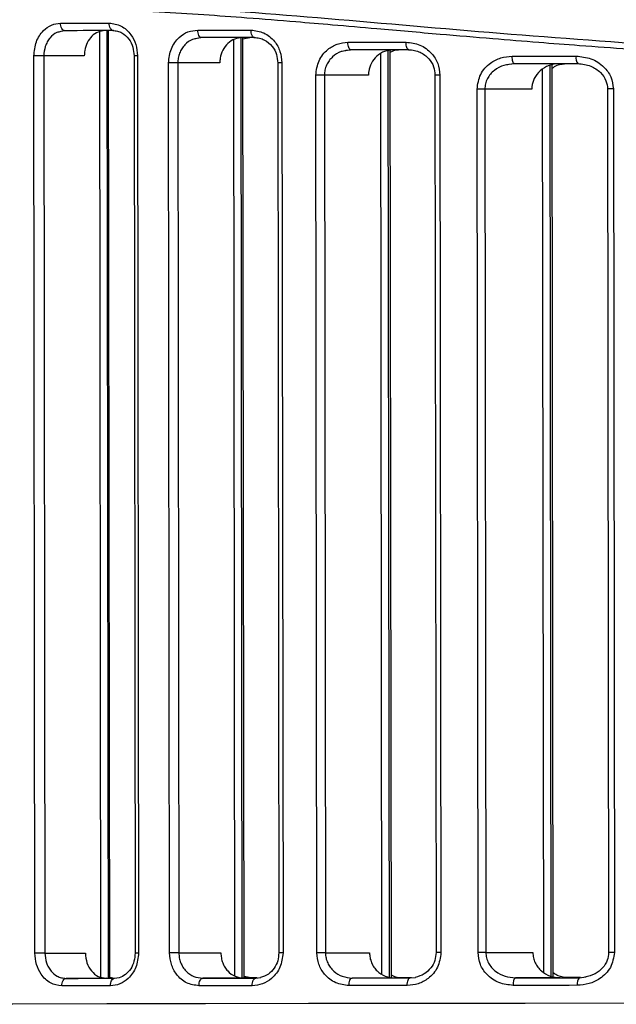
# Model space of a CAD drawing. Header units: millimetres. Extents: x -270 to 42, y 81 to 379.
# Tile 3 of 25: x -241 to -218, y 132 to 171. Entities that reach past the tile are written whole.
import ezdxf

# ---------------------------------------------------------------- set-up
doc = ezdxf.new("R2010")
doc.units = ezdxf.units.MM

msp = doc.modelspace()

# ---------------------------------------------------------------- linework, layer by layer
at = {"color": 7, "linetype": 'Continuous', "lineweight": 25}
for p, q in [((-239.752, 170.636), (-239.618, 170.661)), ((-239.586, 170.656), (-239.749, 170.618)), ((-238.164, 133.191), (-238.209, 170.615)), ((-237.869, 133.169), (-237.914, 170.658)), ((-237.815, 133.184), (-237.861, 170.658)), ((-234.362, 170.361), (-234.206, 170.385)), ((-234.178, 170.38), (-234.358, 170.343)), ((-232.568, 133.16), (-232.613, 170.382)), ((-232.544, 170.33), (-232.273, 170.389)), ((-232.499, 133.148), (-232.544, 170.382)), ((-232.863, 133.227), (-232.908, 170.296)), ((-240.779, 134.138), (-240.822, 169.654)), ((-238.822, 169.657), (-240.43, 169.655)), ((-240.43, 169.655), (-240.387, 134.139)), ((-236.854, 169.659), (-236.811, 134.143)), ((-236.716, 169.659), (-236.673, 134.143)), ((-228.466, 169.878), (-228.287, 169.901)), ((-228.265, 169.896), (-228.463, 169.861)), ((-227.038, 133.31), (-227.082, 169.744)), ((-226.743, 133.194), (-226.787, 169.861)), ((-226.664, 133.179), (-226.709, 169.898)), ((-235.446, 134.145), (-235.488, 169.379)), ((-233.457, 169.381), (-235.121, 169.379)), ((-235.121, 169.379), (-235.079, 134.145)), ((-231.163, 169.384), (-231.121, 134.15)), ((-230.997, 169.384), (-230.955, 134.15)), ((-222.008, 169.328), (-221.806, 169.35)), ((-221.79, 169.345), (-222.005, 169.312)), ((-220.335, 133.224), (-220.379, 169.284)), ((-220.255, 133.211), (-220.298, 169.299)), ((-229.613, 134.152), (-229.655, 168.894)), ((-227.571, 168.897), (-229.316, 168.895)), ((-229.316, 168.895), (-229.274, 134.152)), ((-224.938, 168.9), (-224.896, 134.157)), ((-224.742, 168.9), (-224.7, 134.157)), ((-220.63, 133.381), (-220.674, 169.127)), ((-223.23, 134.159), (-223.271, 168.343)), ((-221.104, 168.346), (-222.963, 168.344)), ((-222.963, 168.344), (-222.921, 134.159)), ((-218.102, 168.35), (-218.061, 134.165)), ((-217.873, 168.35), (-217.832, 134.166)), ((-240.387, 134.139), (-238.779, 134.141)), ((-235.079, 134.145), (-233.414, 134.147)), ((-229.274, 134.152), (-227.529, 134.154)), ((-222.921, 134.159), (-221.063, 134.162)), ((-237.96, 133.142), (-239.541, 133.14)), ((-237.692, 133.148), (-237.869, 133.19)), ((-237.622, 133.142), (-237.436, 133.17)), ((-232.515, 133.148), (-234.133, 133.146)), ((-232.228, 133.155), (-232.499, 133.213)), ((-232.499, 133.155), (-232.228, 133.155)), ((-231.985, 133.155), (-232.228, 133.155)), ((-232.035, 133.149), (-231.834, 133.174)), ((-226.542, 133.155), (-228.22, 133.153)), ((-225.926, 133.156), (-225.707, 133.179)), ((-219.976, 133.163), (-221.746, 133.161)), ((-219.225, 133.164), (-218.952, 133.204))]:
    msp.add_line(p, q, dxfattribs=at)
at = {"color": 7, "linetype": 'Continuous', "lineweight": 25, "flags": 128}
for points in [[(-239.763, 170.956), (-239.524, 170.956), (-239.285, 170.956), (-239.046, 170.956), (-238.805, 170.957), (-238.564, 170.957), (-238.322, 170.957), (-238.079, 170.958), (-237.835, 170.958)], [(-239.586, 170.656), (-239.62, 170.662), (-239.654, 170.679), (-239.684, 170.706), (-239.711, 170.744), (-239.733, 170.789), (-239.749, 170.841), (-239.759, 170.897), (-239.763, 170.956)], [(-237.668, 170.658), (-237.701, 170.664), (-237.732, 170.681), (-237.761, 170.709), (-237.786, 170.746), (-237.807, 170.791), (-237.822, 170.843), (-237.832, 170.899), (-237.835, 170.958)], [(-237.668, 170.658), (-237.91, 170.658), (-238.152, 170.657), (-238.393, 170.657), (-238.633, 170.657), (-238.873, 170.657), (-239.111, 170.656), (-239.349, 170.656), (-239.586, 170.656)], [(-234.329, 170.68), (-234.068, 170.68), (-233.806, 170.681), (-233.543, 170.681), (-233.28, 170.681), (-233.016, 170.681), (-232.752, 170.682), (-232.487, 170.682), (-232.221, 170.682)], [(-234.178, 170.38), (-234.207, 170.386), (-234.236, 170.403), (-234.262, 170.431), (-234.284, 170.468), (-234.303, 170.513), (-234.317, 170.565), (-234.326, 170.621), (-234.329, 170.68)], [(-232.081, 170.383), (-232.345, 170.382), (-232.609, 170.382), (-232.872, 170.382), (-233.135, 170.381), (-233.397, 170.381), (-233.658, 170.381), (-233.918, 170.38), (-234.178, 170.38)], [(-232.081, 170.383), (-232.108, 170.388), (-232.134, 170.405), (-232.158, 170.433), (-232.18, 170.47), (-232.197, 170.516), (-232.21, 170.568), (-232.218, 170.624), (-232.221, 170.682)], [(-228.387, 170.196), (-228.101, 170.196), (-227.814, 170.197), (-227.527, 170.197), (-227.239, 170.197), (-226.95, 170.198), (-226.661, 170.198), (-226.371, 170.198), (-226.081, 170.199)], [(-228.265, 169.896), (-228.289, 169.902), (-228.312, 169.919), (-228.333, 169.947), (-228.351, 169.984), (-228.366, 170.029), (-228.377, 170.081), (-228.384, 170.137), (-228.387, 170.196)], [(-225.97, 169.899), (-225.992, 169.905), (-226.013, 169.922), (-226.032, 169.949), (-226.049, 169.987), (-226.062, 170.032), (-226.073, 170.084), (-226.079, 170.14), (-226.081, 170.199)], [(-240.43, 169.655), (-240.471, 169.655), (-240.518, 169.655), (-240.568, 169.655), (-240.621, 169.655), (-240.675, 169.655), (-240.727, 169.654), (-240.777, 169.654), (-240.822, 169.654)], [(-236.716, 169.659), (-236.768, 169.659), (-236.809, 169.659), (-236.838, 169.659), (-236.853, 169.659), (-236.854, 169.659)], [(-225.97, 169.899), (-226.259, 169.898), (-226.548, 169.898), (-226.835, 169.898), (-227.122, 169.897), (-227.409, 169.897), (-227.695, 169.897), (-227.98, 169.896), (-228.265, 169.896)], [(-221.88, 169.645), (-221.565, 169.646), (-221.25, 169.646), (-220.934, 169.646), (-220.618, 169.647), (-220.301, 169.647), (-219.984, 169.647), (-219.666, 169.648), (-219.347, 169.648)], [(-221.79, 169.345), (-221.807, 169.351), (-221.824, 169.368), (-221.84, 169.396), (-221.854, 169.433), (-221.865, 169.478), (-221.873, 169.53), (-221.878, 169.587), (-221.88, 169.645)], [(-235.121, 169.379), (-235.159, 169.379), (-235.202, 169.379), (-235.249, 169.379), (-235.297, 169.379), (-235.347, 169.379), (-235.396, 169.379), (-235.444, 169.379), (-235.488, 169.379)], [(-230.997, 169.384), (-231.056, 169.384), (-231.105, 169.384), (-231.14, 169.384), (-231.159, 169.384), (-231.163, 169.384)], [(-219.269, 169.348), (-219.586, 169.348), (-219.902, 169.348), (-220.218, 169.347), (-220.533, 169.347), (-220.848, 169.346), (-221.162, 169.346), (-221.476, 169.346), (-221.79, 169.345)], [(-229.316, 168.895), (-229.351, 168.895), (-229.39, 168.895), (-229.432, 168.895), (-229.476, 168.895), (-229.522, 168.895), (-229.568, 168.895), (-229.612, 168.894), (-229.655, 168.894)], [(-224.742, 168.9), (-224.808, 168.9), (-224.864, 168.9), (-224.906, 168.9), (-224.931, 168.9), (-224.938, 168.9)], [(-222.963, 168.344), (-222.994, 168.344), (-223.029, 168.344), (-223.067, 168.344), (-223.107, 168.344), (-223.148, 168.344), (-223.19, 168.344), (-223.231, 168.344), (-223.271, 168.343)], [(-217.873, 168.35), (-217.947, 168.35), (-218.011, 168.35), (-218.06, 168.35), (-218.091, 168.35), (-218.102, 168.35), (-218.102, 168.35)], [(-240.387, 134.139), (-240.428, 134.139), (-240.475, 134.139), (-240.525, 134.139), (-240.578, 134.139), (-240.632, 134.139), (-240.684, 134.139), (-240.734, 134.138), (-240.779, 134.138)], [(-236.673, 134.143), (-236.725, 134.143), (-236.766, 134.143), (-236.795, 134.143), (-236.81, 134.143), (-236.811, 134.143)], [(-235.079, 134.145), (-235.117, 134.145), (-235.159, 134.145), (-235.206, 134.145), (-235.255, 134.145), (-235.304, 134.145), (-235.354, 134.145), (-235.401, 134.145), (-235.446, 134.145)], [(-230.955, 134.15), (-231.014, 134.15), (-231.062, 134.15), (-231.097, 134.15), (-231.117, 134.15), (-231.12, 134.15)], [(-229.274, 134.152), (-229.309, 134.152), (-229.348, 134.152), (-229.39, 134.152), (-229.434, 134.152), (-229.48, 134.152), (-229.525, 134.152), (-229.57, 134.152), (-229.613, 134.152)], [(-224.7, 134.157), (-224.766, 134.157), (-224.822, 134.157), (-224.864, 134.157), (-224.889, 134.157), (-224.896, 134.157)], [(-222.921, 134.159), (-222.953, 134.159), (-222.988, 134.159), (-223.026, 134.159), (-223.066, 134.159), (-223.107, 134.159), (-223.148, 134.159), (-223.19, 134.159), (-223.23, 134.159)], [(-217.832, 134.166), (-217.906, 134.165), (-217.969, 134.165), (-218.019, 134.165), (-218.05, 134.165), (-218.061, 134.165), (-218.061, 134.165)], [(-239.716, 132.84), (-239.713, 132.898), (-239.703, 132.954), (-239.687, 133.006), (-239.665, 133.052), (-239.638, 133.089), (-239.608, 133.117), (-239.575, 133.134), (-239.541, 133.14)], [(-239.541, 133.14), (-239.304, 133.14), (-239.066, 133.14), (-238.827, 133.141), (-238.588, 133.141), (-238.348, 133.141), (-238.107, 133.142), (-237.865, 133.142), (-237.622, 133.142)], [(-237.789, 132.842), (-237.786, 132.9), (-237.776, 132.957), (-237.761, 133.009), (-237.74, 133.054), (-237.715, 133.091), (-237.686, 133.119), (-237.655, 133.136), (-237.622, 133.142)], [(-234.283, 132.846), (-234.28, 132.905), (-234.271, 132.961), (-234.258, 133.013), (-234.239, 133.058), (-234.216, 133.096), (-234.19, 133.123), (-234.162, 133.14), (-234.133, 133.146)], [(-234.133, 133.146), (-233.873, 133.147), (-233.613, 133.147), (-233.352, 133.147), (-233.09, 133.147), (-232.827, 133.148), (-232.564, 133.148), (-232.3, 133.148), (-232.035, 133.149)], [(-231.983, 133.155), (-231.999, 133.155), (-232.264, 133.155), (-232.499, 133.155)], [(-232.175, 132.848), (-232.172, 132.907), (-232.164, 132.963), (-232.152, 133.015), (-232.134, 133.061), (-232.113, 133.098), (-232.089, 133.126), (-232.063, 133.143), (-232.035, 133.149)], [(-228.342, 132.853), (-228.339, 132.912), (-228.332, 132.968), (-228.321, 133.02), (-228.306, 133.065), (-228.288, 133.103), (-228.267, 133.13), (-228.244, 133.147), (-228.22, 133.153)], [(-228.22, 133.153), (-227.936, 133.154), (-227.65, 133.154), (-227.365, 133.154), (-227.078, 133.155), (-226.791, 133.155), (-226.503, 133.155), (-226.215, 133.156), (-225.926, 133.156)], [(-226.542, 133.155), (-226.254, 133.156), (-225.965, 133.156), (-225.928, 133.156)], [(-225.861, 133.163), (-225.898, 133.163), (-226.187, 133.163), (-226.244, 133.163)], [(-225.863, 133.163), (-225.95, 133.163), (-226.239, 133.162)], [(-226.036, 132.856), (-226.034, 132.914), (-226.028, 132.971), (-226.017, 133.022), (-226.004, 133.068), (-225.987, 133.105), (-225.968, 133.133), (-225.947, 133.15), (-225.926, 133.156)], [(-221.836, 132.861), (-221.834, 132.919), (-221.829, 132.976), (-221.821, 133.027), (-221.81, 133.073), (-221.796, 133.11), (-221.78, 133.138), (-221.763, 133.155), (-221.746, 133.161)], [(-221.746, 133.161), (-221.432, 133.161), (-221.119, 133.162), (-220.804, 133.162), (-220.489, 133.162), (-220.174, 133.163), (-219.858, 133.163), (-219.542, 133.164), (-219.225, 133.164)], [(-219.976, 133.163), (-219.657, 133.164), (-219.338, 133.164), (-219.227, 133.164)], [(-219.176, 133.171), (-219.213, 133.171), (-219.53, 133.171), (-219.664, 133.171)], [(-219.178, 133.171), (-219.341, 133.171), (-219.66, 133.171)], [(-237.789, 132.842), (-238.033, 132.842), (-238.276, 132.841), (-238.518, 132.841), (-238.759, 132.841), (-239, 132.84), (-239.239, 132.84), (-239.478, 132.84), (-239.716, 132.84)], [(-232.175, 132.848), (-232.441, 132.848), (-232.706, 132.848), (-232.971, 132.848), (-233.234, 132.847), (-233.498, 132.847), (-233.76, 132.847), (-234.022, 132.846), (-234.283, 132.846)], [(-226.036, 132.856), (-226.326, 132.855), (-226.616, 132.855), (-226.905, 132.855), (-227.194, 132.854), (-227.481, 132.854), (-227.769, 132.854), (-228.056, 132.853), (-228.342, 132.853)], [(-219.303, 132.864), (-219.621, 132.863), (-219.939, 132.863), (-220.256, 132.863), (-220.573, 132.862), (-220.89, 132.862), (-221.205, 132.862), (-221.521, 132.861), (-221.836, 132.861)], [(-264.661, 132.112), (-263.726, 132.113), (-262.462, 132.114), (-260.875, 132.116), (-258.974, 132.118), (-256.769, 132.12), (-254.272, 132.123), (-251.497, 132.126), (-248.458, 132.13), (-245.173, 132.133), (-241.659, 132.137), (-237.935, 132.142), (-234.022, 132.146), (-229.94, 132.151), (-225.713, 132.156), (-221.362, 132.161), (-216.911, 132.167), (-212.385, 132.172), (-207.809, 132.178), (-203.206, 132.183), (-198.603, 132.189), (-194.023, 132.194), (-189.493, 132.2), (-185.036, 132.205)]]:
    msp.add_lwpolyline(points, dxfattribs=at)
at = {"color": 7, "linetype": 'Continuous', "lineweight": 25}
for centre, start, end in [((-219.001, 169.579), 168.6656, 220.6526), ((-218.956, 132.934), 139.4945, 191.4682)]:
    msp.add_arc(centre, 0.354, start, end, dxfattribs=at)
for points, knots in [([(-269.574, 169.149), (-269.553, 169.162), (-269.511, 169.187), (-269.123, 169.407), (-268.5, 169.761), (-267.619, 170.243), (-266.759, 170.684), (-266.078, 171.015), (-265.669, 171.209), (-265.206, 171.422), (-264.803, 171.602), (-264.477, 171.743), (-264.241, 171.843), (-263.973, 171.955), (-263.54, 172.133), (-263.111, 172.302), (-262.397, 172.573), (-261.533, 172.882), (-260.233, 173.304), (-258.835, 173.703), (-256.851, 174.19), (-254.213, 174.687), (-250.76, 175.067), (-247.016, 175.206), (-243.612, 175.134), (-240.638, 174.958), (-238.235, 174.765), (-235.777, 174.531), (-233.466, 174.29), (-231.115, 174.036), (-228.766, 173.779), (-226.568, 173.543), (-225.228, 173.404), (-224.72, 173.351)], [0, 0, 0, 0, 0.048385, 0.098092, 0.147796, 0.197765, 0.248487, 0.262582, 0.277783, 0.294092, 0.311508, 0.318117, 0.325551, 0.333811, 0.342897, 0.364649, 0.370947, 0.402489, 0.433478, 0.467392, 0.499331, 0.562349, 0.624784, 0.686192, 0.749091, 0.78329, 0.818745, 0.853157, 0.887035, 0.914023, 0.948311, 0.980441, 1, 1, 1, 1]), ([(-224.72, 173.351), (-223.462, 173.226), (-220.947, 172.977), (-217.06, 172.654), (-213.163, 172.4), (-209.219, 172.222), (-205.283, 172.134), (-201.321, 172.138), (-197.359, 172.235), (-194.023, 172.391), (-191.26, 172.566), (-189.061, 172.727), (-186.836, 172.912), (-184.615, 173.118), (-182.508, 173.327), (-180.353, 173.554), (-178.099, 173.8), (-175.944, 174.041), (-173.883, 174.27), (-171.996, 174.474), (-170.028, 174.677), (-168.097, 174.861), (-166.205, 175.018), (-163.515, 175.199), (-160.167, 175.314), (-156.285, 175.222), (-153.31, 174.941), (-151.079, 174.601), (-149.476, 174.295), (-147.969, 173.948), (-146.561, 173.57), (-145.228, 173.163), (-143.853, 172.693), (-142.522, 172.184), (-141.283, 171.663), (-140.212, 171.176), (-139.271, 170.72), (-138.27, 170.21), (-137.378, 169.729), (-136.716, 169.369), (-136.626, 169.328), (-136.58, 169.307)], [0, 0, 0, 0, 0.031417, 0.062805, 0.094826, 0.12527, 0.15681, 0.18806, 0.21891, 0.250625, 0.267514, 0.285233, 0.303786, 0.321706, 0.339855, 0.356148, 0.375854, 0.397226, 0.411851, 0.429947, 0.447507, 0.465181, 0.483264, 0.500801, 0.542619, 0.583505, 0.62502, 0.645672, 0.666467, 0.68777, 0.708071, 0.728371, 0.750225, 0.777187, 0.801644, 0.826009, 0.850715, 0.875387, 0.917528, 0.958008, 1, 1, 1, 1]), ([(-224.699, 173.101), (-227.123, 173.364), (-231.975, 173.889), (-238.781, 174.624), (-245.121, 175.013), (-250.879, 174.886), (-255.964, 174.206), (-260.305, 173.1), (-263.859, 171.792), (-266.602, 170.514), (-268.454, 169.508), (-269.417, 168.955), (-269.377, 168.972), (-269.362, 168.979)], [0, 0, 0, 0, 0.094427, 0.189061, 0.283442, 0.376972, 0.471368, 0.565972, 0.660304, 0.755337, 0.849781, 0.944449, 1, 1, 1, 1]), ([(-264.807, 166.131), (-264.321, 166.384), (-263.351, 166.889), (-260.87, 168.035), (-257.691, 169.261), (-253.764, 170.417), (-249.137, 171.319), (-243.857, 171.785), (-238.007, 171.789), (-231.694, 171.367), (-225, 170.771), (-217.998, 170.2), (-210.794, 169.774), (-205.908, 169.717), (-203.471, 169.689)], [0, 0, 0, 0, 0.0833834, 0.1664591, 0.2501278, 0.3332445, 0.4163966, 0.5002453, 0.5832777, 0.6665214, 0.7502089, 0.8333055, 0.9168503, 1, 1, 1, 1]), ([(-141.508, 166.055), (-141.87, 166.238), (-142.591, 166.603), (-144.256, 167.389), (-146.328, 168.268), (-148.687, 169.132), (-151.194, 169.892), (-153.759, 170.519), (-156.535, 171.032), (-159.559, 171.407), (-162.803, 171.608), (-166.228, 171.649), (-169.806, 171.532), (-173.478, 171.284), (-177.452, 170.949), (-181.429, 170.587), (-185.306, 170.252), (-188.84, 169.978), (-192.379, 169.747), (-196.007, 169.571), (-199.659, 169.46), (-203.394, 169.417), (-207.279, 169.457), (-211.333, 169.584), (-214.67, 169.755), (-217.291, 169.923), (-219.106, 170.052), (-220.903, 170.19), (-222.747, 170.34), (-224.89, 170.522), (-227.008, 170.706), (-228.906, 170.872), (-230.621, 171.018), (-232.323, 171.154), (-234.125, 171.285), (-236.63, 171.441), (-239.843, 171.562), (-243.168, 171.522), (-245.906, 171.366), (-248.122, 171.147), (-250.219, 170.846), (-252.212, 170.473), (-254.048, 170.048), (-255.799, 169.57), (-257.547, 169.019), (-259.221, 168.414), (-260.721, 167.809), (-262.011, 167.239), (-263.112, 166.719), (-264.04, 166.253), (-264.481, 166.022), (-264.702, 165.906)], [0, 0, 0, 0, 0.031377, 0.062612, 0.093951, 0.125312, 0.150961, 0.175673, 0.200476, 0.225139, 0.250214, 0.275012, 0.29926, 0.323864, 0.347477, 0.375023, 0.397269, 0.417244, 0.437491, 0.458945, 0.479771, 0.499977, 0.522608, 0.546014, 0.569418, 0.580312, 0.59182, 0.601397, 0.612218, 0.62486, 0.640223, 0.651152, 0.660279, 0.672645, 0.683776, 0.695433, 0.722377, 0.74963, 0.767463, 0.785033, 0.802861, 0.820611, 0.838665, 0.855632, 0.874607, 0.897105, 0.917632, 0.937345, 0.958701, 0.979398, 1, 1, 1, 1]), ([(-240.822, 169.654), (-240.802, 169.847), (-240.763, 170.231), (-240.478, 170.658), (-240.13, 170.91), (-239.885, 170.941), (-239.763, 170.956)], [0, 0, 0, 0, 0.279489, 0.55877, 0.778869, 1, 1, 1, 1]), ([(-237.835, 170.958), (-237.674, 170.934), (-237.352, 170.887), (-236.983, 170.545), (-236.757, 170.116), (-236.73, 169.812), (-236.716, 169.659)], [0, 0, 0, 0, 0.279726, 0.559111, 0.779049, 1, 1, 1, 1]), ([(-239.749, 170.618), (-239.803, 170.609), (-239.967, 170.582), (-240.153, 170.417), (-240.294, 170.215), (-240.4, 169.981), (-240.418, 169.785), (-240.43, 169.655)], [0, 0, 0, 0, 0.142226, 0.427563, 0.575087, 0.719789, 1, 1, 1, 1]), ([(-238.005, 170.658), (-238.098, 170.646), (-238.285, 170.624), (-238.532, 170.448), (-238.716, 170.189), (-238.81, 169.909), (-238.819, 169.727), (-238.822, 169.657)], [0, 0, 0, 0, 0.218216, 0.436492, 0.653143, 0.867156, 1, 1, 1, 1]), ([(-237.698, 170.663), (-237.635, 170.659), (-237.511, 170.651), (-237.284, 170.556), (-237.056, 170.352), (-236.885, 170.02), (-236.864, 169.775), (-236.854, 169.659)], [0, 0, 0, 0, 0.146398, 0.287035, 0.548503, 0.785635, 1, 1, 1, 1]), ([(-235.488, 169.379), (-235.466, 169.573), (-235.421, 169.962), (-235.106, 170.387), (-234.726, 170.636), (-234.461, 170.665), (-234.329, 170.68)], [0, 0, 0, 0, 0.27943, 0.558627, 0.778833, 1, 1, 1, 1]), ([(-234.358, 170.343), (-234.418, 170.335), (-234.597, 170.309), (-234.805, 170.147), (-234.966, 169.944), (-235.055, 169.765), (-235.111, 169.574), (-235.118, 169.444), (-235.121, 169.379)], [0, 0, 0, 0, 0.141336, 0.42662, 0.576276, 0.721406, 0.862478, 1, 1, 1, 1]), ([(-232.56, 170.382), (-232.664, 170.37), (-232.873, 170.347), (-233.148, 170.164), (-233.35, 169.897), (-233.445, 169.618), (-233.454, 169.443), (-233.457, 169.381)], [0, 0, 0, 0, 0.224864, 0.449886, 0.670292, 0.883034, 1, 1, 1, 1]), ([(-232.221, 170.682), (-232.047, 170.659), (-231.7, 170.614), (-231.296, 170.277), (-231.044, 169.847), (-231.013, 169.538), (-230.997, 169.384)], [0, 0, 0, 0, 0.27987, 0.559112, 0.779224, 1, 1, 1, 1]), ([(-232.106, 170.388), (-232.032, 170.383), (-231.888, 170.373), (-231.631, 170.271), (-231.378, 170.062), (-231.195, 169.732), (-231.173, 169.494), (-231.163, 169.384)], [0, 0, 0, 0, 0.1540387, 0.3002565, 0.5655439, 0.7978906, 1, 1, 1, 1]), ([(-229.655, 168.894), (-229.63, 169.092), (-229.578, 169.488), (-229.227, 169.911), (-228.814, 170.153), (-228.529, 170.182), (-228.387, 170.196)], [0, 0, 0, 0, 0.279229, 0.558458, 0.778869, 1, 1, 1, 1]), ([(-226.081, 170.199), (-225.894, 170.177), (-225.521, 170.133), (-225.08, 169.805), (-224.795, 169.373), (-224.76, 169.058), (-224.742, 168.9)], [0, 0, 0, 0, 0.28011, 0.559487, 0.779519, 1, 1, 1, 1]), ([(-228.463, 169.861), (-228.527, 169.852), (-228.721, 169.828), (-228.951, 169.673), (-229.132, 169.475), (-229.236, 169.297), (-229.303, 169.102), (-229.312, 168.963), (-229.316, 168.895)], [0, 0, 0, 0, 0.140332, 0.426132, 0.573717, 0.71297, 0.857955, 1, 1, 1, 1]), ([(-226.586, 169.898), (-226.704, 169.886), (-226.94, 169.861), (-227.25, 169.667), (-227.469, 169.385), (-227.562, 169.11), (-227.569, 168.947), (-227.571, 168.897)], [0, 0, 0, 0, 0.236086, 0.472513, 0.698632, 0.90855, 1, 1, 1, 1]), ([(-226.709, 169.796), (-226.69, 169.809), (-226.566, 169.896), (-226.413, 169.901), (-226.284, 169.905)], [0, 0, 0, 0, 0.1515122, 1, 1, 1, 1]), ([(-225.99, 169.904), (-225.908, 169.898), (-225.749, 169.888), (-225.463, 169.787), (-225.181, 169.58), (-224.973, 169.249), (-224.949, 169.01), (-224.938, 168.9)], [0, 0, 0, 0, 0.157047, 0.305815, 0.572878, 0.802736, 1, 1, 1, 1]), ([(-223.271, 168.343), (-223.241, 168.546), (-223.181, 168.953), (-222.786, 169.372), (-222.337, 169.605), (-222.033, 169.632), (-221.88, 169.645)], [0, 0, 0, 0, 0.27893, 0.558352, 0.779136, 1, 1, 1, 1]), ([(-219.347, 169.648), (-219.148, 169.628), (-218.749, 169.586), (-218.264, 169.272), (-217.937, 168.84), (-217.894, 168.513), (-217.873, 168.35)], [0, 0, 0, 0, 0.279096, 0.558722, 0.779537, 1, 1, 1, 1]), ([(-222.005, 169.312), (-222.074, 169.304), (-222.283, 169.281), (-222.538, 169.134), (-222.746, 168.939), (-222.867, 168.759), (-222.947, 168.559), (-222.958, 168.415), (-222.963, 168.344)], [0, 0, 0, 0, 0.138982, 0.425538, 0.574674, 0.712798, 0.858589, 1, 1, 1, 1]), ([(-220.02, 169.348), (-220.156, 169.334), (-220.428, 169.307), (-220.782, 169.093), (-221.019, 168.789), (-221.099, 168.52), (-221.103, 168.376), (-221.104, 168.346)], [0, 0, 0, 0, 0.253958, 0.508595, 0.742102, 0.945783, 1, 1, 1, 1]), ([(-220.298, 169.171), (-220.234, 169.214), (-220.055, 169.333), (-219.841, 169.346), (-219.704, 169.355)], [0, 0, 0, 0, 0.361957, 1, 1, 1, 1]), ([(-219.283, 169.353), (-219.107, 169.333), (-218.778, 169.296), (-218.386, 169.034), (-218.144, 168.704), (-218.115, 168.461), (-218.102, 168.35)], [0, 0, 0, 0, 0.309743, 0.580048, 0.808611, 1, 1, 1, 1]), ([(-239.716, 132.84), (-239.872, 132.863), (-240.183, 132.911), (-240.531, 133.255), (-240.741, 133.684), (-240.767, 133.987), (-240.779, 134.138)], [0, 0, 0, 0, 0.279676, 0.55901, 0.778986, 1, 1, 1, 1]), ([(-240.387, 134.139), (-240.375, 134.009), (-240.356, 133.812), (-240.249, 133.579), (-240.115, 133.385), (-239.936, 133.24), (-239.727, 133.154), (-239.605, 133.145), (-239.541, 133.14)], [0, 0, 0, 0, 0.244742, 0.37115, 0.500037, 0.722711, 0.854622, 1, 1, 1, 1]), ([(-238.779, 134.141), (-238.767, 134.009), (-238.742, 133.745), (-238.552, 133.415), (-238.281, 133.186), (-238.067, 133.157), (-237.96, 133.142)], [0, 0, 0, 0, 0.2499515, 0.4996992, 0.7493896, 1, 1, 1, 1]), ([(-236.673, 134.143), (-236.695, 133.95), (-236.738, 133.563), (-237.043, 133.138), (-237.409, 132.887), (-237.662, 132.857), (-237.789, 132.842)], [0, 0, 0, 0, 0.279478, 0.558705, 0.778857, 1, 1, 1, 1]), ([(-236.811, 134.143), (-236.82, 134.031), (-236.838, 133.803), (-236.979, 133.505), (-237.184, 133.268), (-237.36, 133.198), (-237.449, 133.161)], [0, 0, 0, 0, 0.235526, 0.480537, 0.734982, 1, 1, 1, 1]), ([(-234.283, 132.846), (-234.451, 132.869), (-234.787, 132.915), (-235.169, 133.255), (-235.403, 133.685), (-235.431, 133.991), (-235.446, 134.145)], [0, 0, 0, 0, 0.279787, 0.558946, 0.779091, 1, 1, 1, 1]), ([(-235.079, 134.145), (-235.075, 134.081), (-235.068, 133.95), (-235.012, 133.759), (-234.922, 133.58), (-234.76, 133.376), (-234.496, 133.188), (-234.254, 133.16), (-234.133, 133.146)], [0, 0, 0, 0, 0.120196, 0.243507, 0.37038, 0.501223, 0.750456, 1, 1, 1, 1]), ([(-233.414, 134.147), (-233.411, 134.081), (-233.404, 133.947), (-233.349, 133.756), (-233.264, 133.581), (-233.113, 133.38), (-232.863, 133.191), (-232.631, 133.162), (-232.515, 133.148)], [0, 0, 0, 0, 0.1251047, 0.2505582, 0.375308, 0.5008836, 0.7499831, 1, 1, 1, 1]), ([(-230.955, 134.15), (-230.979, 133.954), (-231.028, 133.562), (-231.366, 133.138), (-231.765, 132.892), (-232.038, 132.863), (-232.175, 132.848)], [0, 0, 0, 0, 0.279304, 0.558549, 0.778855, 1, 1, 1, 1]), ([(-231.121, 134.15), (-231.129, 134.044), (-231.148, 133.823), (-231.298, 133.527), (-231.531, 133.279), (-231.738, 133.206), (-231.845, 133.168)], [0, 0, 0, 0, 0.222146, 0.462111, 0.721023, 1, 1, 1, 1]), ([(-228.342, 132.853), (-228.522, 132.875), (-228.884, 132.92), (-229.303, 133.252), (-229.565, 133.684), (-229.597, 133.996), (-229.613, 134.152)], [0, 0, 0, 0, 0.280008, 0.559205, 0.779295, 1, 1, 1, 1]), ([(-229.274, 134.152), (-229.27, 134.083), (-229.261, 133.944), (-229.193, 133.749), (-229.088, 133.572), (-228.907, 133.373), (-228.614, 133.192), (-228.352, 133.166), (-228.22, 133.153)], [0, 0, 0, 0, 0.124142, 0.250891, 0.372329, 0.501103, 0.750368, 1, 1, 1, 1]), ([(-227.529, 134.154), (-227.525, 134.086), (-227.517, 133.95), (-227.454, 133.757), (-227.359, 133.58), (-227.19, 133.381), (-226.917, 133.196), (-226.667, 133.169), (-226.542, 133.155)], [0, 0, 0, 0, 0.12488, 0.250504, 0.374801, 0.500798, 0.750015, 1, 1, 1, 1]), ([(-224.7, 134.157), (-224.728, 133.957), (-224.785, 133.556), (-225.163, 133.136), (-225.595, 132.898), (-225.889, 132.87), (-226.036, 132.856)], [0, 0, 0, 0, 0.279038, 0.55841, 0.779002, 1, 1, 1, 1]), ([(-224.896, 134.157), (-224.906, 134.051), (-224.927, 133.83), (-225.097, 133.532), (-225.363, 133.284), (-225.596, 133.212), (-225.718, 133.174)], [0, 0, 0, 0, 0.217565, 0.455245, 0.71592, 1, 1, 1, 1]), ([(-221.836, 132.861), (-222.029, 132.882), (-222.416, 132.924), (-222.876, 133.246), (-223.174, 133.68), (-223.211, 133.999), (-223.23, 134.159)], [0, 0, 0, 0, 0.280191, 0.559665, 0.779583, 1, 1, 1, 1]), ([(-222.921, 134.159), (-222.916, 134.088), (-222.905, 133.944), (-222.824, 133.743), (-222.702, 133.564), (-222.494, 133.368), (-222.17, 133.197), (-221.887, 133.173), (-221.746, 133.161)], [0, 0, 0, 0, 0.1235153, 0.2509047, 0.3711911, 0.5011408, 0.7503041, 1, 1, 1, 1]), ([(-221.063, 134.162), (-221.058, 134.092), (-221.049, 133.952), (-220.976, 133.755), (-220.868, 133.577), (-220.678, 133.379), (-220.378, 133.201), (-220.11, 133.176), (-219.976, 133.163)], [0, 0, 0, 0, 0.1245871, 0.2504285, 0.3740817, 0.5007823, 0.7502956, 1, 1, 1, 1]), ([(-217.832, 134.166), (-217.866, 133.959), (-217.934, 133.545), (-218.362, 133.131), (-218.831, 132.903), (-219.146, 132.877), (-219.303, 132.864)], [0, 0, 0, 0, 0.278656, 0.558449, 0.779539, 1, 1, 1, 1]), ([(-218.061, 134.165), (-218.073, 134.059), (-218.097, 133.834), (-218.295, 133.534), (-218.6, 133.287), (-218.861, 133.217), (-218.998, 133.181)], [0, 0, 0, 0, 0.211246, 0.446427, 0.710013, 1, 1, 1, 1]), ([(-219.66, 133.171), (-219.797, 133.179), (-220.011, 133.191), (-220.19, 133.31), (-220.255, 133.353)], [0, 0, 0, 0, 0.63773, 1, 1, 1, 1]), ([(-226.239, 133.162), (-226.368, 133.167), (-226.521, 133.171), (-226.646, 133.258), (-226.665, 133.271)], [0, 0, 0, 0, 0.84684, 1, 1, 1, 1])]:
    msp.add_open_spline(points, degree=3, knots=knots, dxfattribs=at)

doc.saveas('drawing.dxf')
